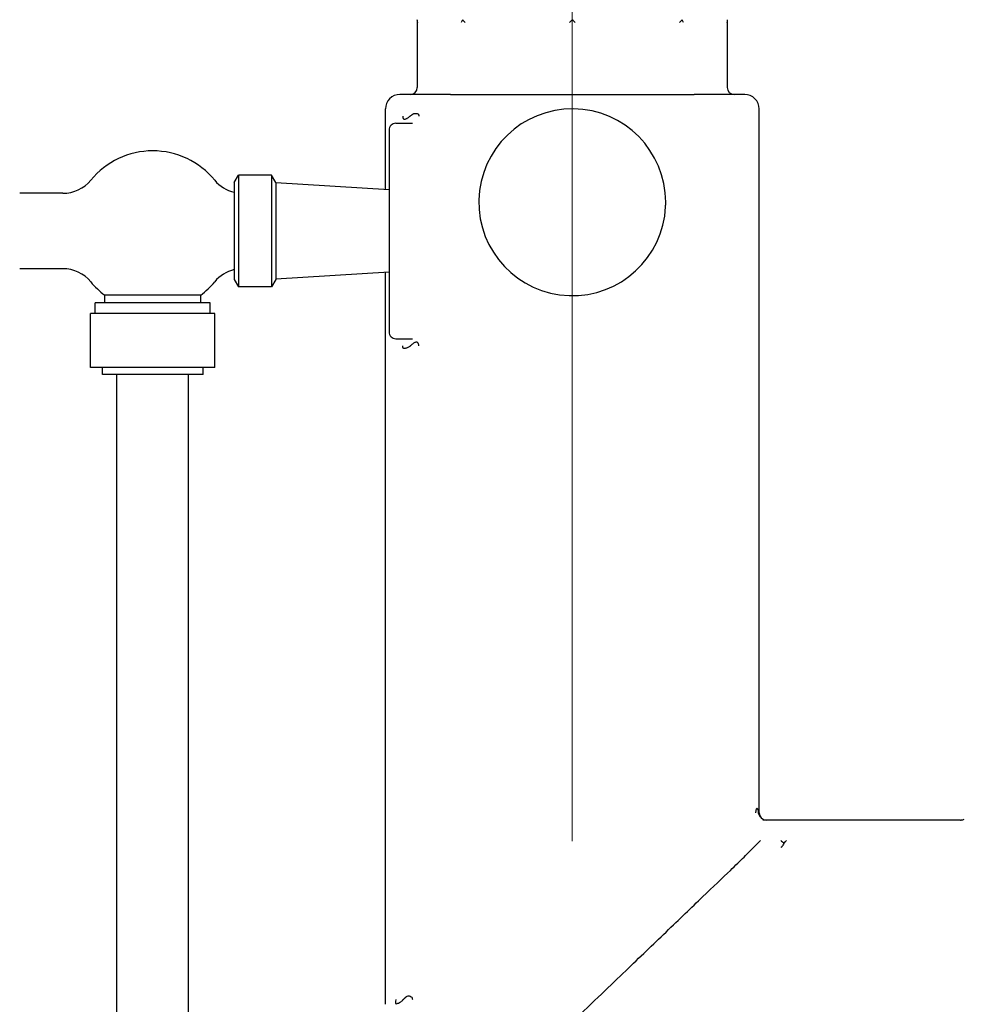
# Model space of a CAD drawing. Extents: x 0 to 796, y 0 to 496.
# Tile 28 of 222: x 133.2 to 141.41, y 276.63 to 285.19. Entities that reach past the tile are written whole.
import ezdxf

# ---------------------------------------------------------------- set-up
doc = ezdxf.new("R2010")
doc.units = 0
doc.header["$LTSCALE"] = 12
doc.header["$MEASUREMENT"] = 0
doc.linetypes.add('C', pattern=[2, 1.25, -0.25, 0.25, -0.25])
doc.layers.get('0').update_dxf_attribs({"linetype": 'CONTINUOUS'})
doc.layers.add('C', color=4, linetype='C', lineweight=13)
doc.layers.add('X', color=1, linetype='CONTINUOUS')

msp = doc.modelspace()

# ---------------------------------------------------------------- linework, layer by layer
for p, q in [((135.06216, 283.77765), (135.09984, 283.84292)), ((135.09984, 283.84292), (135.09984, 282.86864)), ((135.38598, 283.84292), (135.09984, 283.84292)), ((135.38598, 283.84292), (135.38598, 282.86864)), ((135.42366, 283.77765), (135.38598, 283.84292)), ((135.06216, 283.77765), (135.06216, 282.9339)), ((135.42366, 283.77765), (135.42366, 282.9339)), ((136.40854, 283.71382), (135.42366, 283.77578)), ((133.57274, 283.6839), (133.19644, 283.6839)), ((133.57274, 283.02765), (133.19644, 283.02765)), ((136.40854, 282.99774), (135.42366, 282.93578)), ((135.06216, 282.9339), (135.09984, 282.86864)), ((135.42366, 282.9339), (135.38598, 282.86864)), ((134.7705, 282.79706), (133.93612, 282.79706)), ((133.93612, 282.73078), (133.93612, 282.79706)), ((134.7705, 282.73078), (134.7705, 282.79706)), ((135.38598, 282.86864), (135.09984, 282.86864)), ((134.85331, 282.73078), (133.85331, 282.73078)), ((133.85331, 282.63703), (133.85331, 282.73078)), ((134.85331, 282.63703), (134.85331, 282.73078)), ((134.89458, 282.63703), (133.81204, 282.63703)), ((133.81204, 282.16828), (133.81204, 282.63703)), ((134.89458, 282.16828), (134.89458, 282.63703)), ((134.89458, 282.16828), (133.81204, 282.16828)), ((133.91581, 282.10578), (133.91581, 282.16828)), ((134.79081, 282.10578), (133.91581, 282.10578)), ((134.04081, 273.10578), (134.04081, 282.10578)), ((134.66581, 273.10578), (134.66581, 282.10578)), ((134.79081, 282.10578), (134.79081, 282.16828))]:
    msp.add_line(p, q)
for centre, radius, start, end in [((134.35331, 283.35578), 0.6973, 39.376265, 140.623735), ((133.57274, 283.9964), 0.3125, 270, 320.623735), ((135.13388, 283.9964), 0.3125, 219.376265, 256.732391), ((133.57274, 282.71515), 0.3125, 39.376265, 90), ((135.13388, 282.71515), 0.3125, 103.267609, 140.623735), ((134.35331, 283.35578), 0.6973, 219.376265, 233.251781), ((134.35331, 283.35578), 0.6973, 306.748219, 320.623735)]:
    msp.add_arc(centre, radius, start, end)
at = {"layer": 'C'}
msp.add_line((138.00229, 317.0468), (138.00229, 189.12703), dxfattribs=at)
at = {"layer": 'X'}
for p, q in [((136.65445, 285.19419), (136.65445, 284.60328)), ((139.35013, 285.19419), (139.35013, 284.60328)), ((136.94187, 284.54328), (139.06271, 284.54328)), ((136.37729, 283.71578), (136.37729, 284.41828)), ((139.6273, 278.28327), (139.6273, 284.41828)), ((136.46854, 284.29328), (136.61225, 284.29328)), ((136.40854, 284.23328), (136.40854, 282.47828)), ((136.37729, 276.62751), (136.37729, 282.99578)), ((136.46854, 282.41828), (136.61225, 282.41828)), ((139.81604, 278.23078), (139.6594, 278.23078)), ((139.91414, 278.23078), (139.81604, 278.23078)), ((141.37729, 278.23078), (139.91414, 278.23078)), ((139.57779, 277.99222), (139.63925, 278.05368))]:
    msp.add_line(p, q, dxfattribs=at)
for centre, radius, start, end in [((136.59445, 284.60328), 0.06, 270, 0), ((139.41013, 284.60328), 0.06, 180, 270), ((136.50229, 284.41828), 0.125, 89.999996, 180), ((139.50229, 284.41828), 0.125, 360, 90.000004), ((138.00229, 283.60578), 0.8125, 0, 357.346855), ((136.46854, 284.23328), 0.06, 90, 180.000126), ((138.00229, 283.60578), 0.8125, 357.346855, 0), ((136.46854, 282.47828), 0.06, 179.999874, 270), ((139.68979, 278.29328), 0.0625, 180.681113, 270), ((141.37729, 278.16828), 0.0625, 89.6233, 90)]:
    msp.add_arc(centre, radius, start, end, dxfattribs=at)
for points in [[(136.65921, 285.17078), (136.65627, 285.17831), (136.65445, 285.18646), (136.65445, 285.19419)], [(137.04922, 285.19419), (137.04317, 285.18646), (137.03862, 285.17831), (137.03568, 285.17078)], [(137.0695, 285.17078), (137.0624, 285.17831), (137.05528, 285.18646), (137.04922, 285.19419)], [(138.00229, 285.19419), (137.99373, 285.18646), (137.98548, 285.17831), (137.97837, 285.17078)], [(138.02621, 285.17078), (138.01911, 285.17831), (138.01085, 285.18646), (138.00229, 285.19419)], [(138.95536, 285.19419), (138.9493, 285.18646), (138.94219, 285.17831), (138.93508, 285.17078)], [(138.96891, 285.17078), (138.96597, 285.17831), (138.96141, 285.18646), (138.95536, 285.19419)], [(139.35013, 285.19419), (139.35013, 285.18646), (139.34832, 285.17831), (139.34537, 285.17078)], [(136.37729, 284.41828), (136.37729, 284.41828), (136.37729, 284.41828), (136.37729, 284.41828)], [(139.62729, 284.41828), (139.62729, 284.41828), (139.62729, 284.41828), (139.62729, 284.41828)], [(139.59751, 278.29328), (139.6074, 278.36386), (139.61481, 278.32903), (139.61976, 278.29357)], [(139.84121, 278.02797), (139.84552, 278.03175), (139.85382, 278.03993), (139.86095, 278.04911), (139.86409, 278.05387)]]:
    msp.add_open_spline(points, degree=3, dxfattribs=at)
for points, knots in [([(136.94187, 284.54328), (136.92019, 284.54328), (136.89911, 284.54328), (136.85805, 284.54328), (136.83806, 284.54328), (136.80959, 284.54328), (136.80067, 284.54328), (136.78864, 284.54328), (136.78542, 284.54328), (136.76663, 284.54328), (136.7514, 284.54328), (136.72158, 284.54328), (136.70703, 284.54328), (136.67934, 284.54328), (136.6662, 284.54328), (136.65258, 284.54328), (136.65129, 284.54328), (136.63497, 284.54328), (136.6212, 284.54328), (136.59576, 284.54328), (136.58418, 284.54328), (136.56949, 284.54328), (136.56532, 284.54328), (136.56129, 284.54328), (136.56119, 284.54328), (136.54876, 284.54328), (136.53872, 284.54328), (136.52432, 284.54328), (136.51921, 284.54328), (136.51492, 284.54328), (136.51469, 284.54328), (136.51003, 284.54328), (136.50696, 284.54328), (136.50314, 284.54328), (136.50229, 284.54328), (136.50229, 284.54328)], [0, 0, 0, 0, 0.0757942, 0.0757942, 0.1517029, 0.1517029, 0.1870023, 0.1870023, 0.2, 0.2, 0.2632353, 0.2632353, 0.3282132, 0.3282132, 0.3931912, 0.3931912, 0.4, 0.4, 0.4803856, 0.4803856, 0.5635226, 0.5635226, 0.5991459, 0.5991459, 0.6, 0.6, 0.7118581, 0.7118581, 0.8, 0.8, 0.8052174, 0.8052174, 0.9047265, 0.9047265, 1, 1, 1, 1]), ([(139.50229, 284.54328), (139.50229, 284.54328), (139.50137, 284.54328), (139.49736, 284.54328), (139.49437, 284.54328), (139.48989, 284.54328), (139.48966, 284.54328), (139.48429, 284.54328), (139.47743, 284.54328), (139.4615, 284.54328), (139.45321, 284.54328), (139.44339, 284.54328), (139.44329, 284.54328), (139.43396, 284.54328), (139.42347, 284.54328), (139.4002, 284.54328), (139.3875, 284.54328), (139.36744, 284.54328), (139.36113, 284.54328), (139.35329, 284.54328), (139.352, 284.54328), (139.33844, 284.54328), (139.32539, 284.54328), (139.29795, 284.54328), (139.28356, 284.54328), (139.2537, 284.54328), (139.23821, 284.54328), (139.21916, 284.54328), (139.21594, 284.54328), (139.1938, 284.54328), (139.17433, 284.54328), (139.13429, 284.54328), (139.11371, 284.54328), (139.08274, 284.54328), (139.07279, 284.54328), (139.06271, 284.54328)], [0, 0, 0, 0, 0.09945688, 0.09945688, 0.1948266, 0.1948266, 0.2, 0.2, 0.31185611, 0.31185611, 0.4, 0.4, 0.40088675, 0.40088675, 0.4843324, 0.4843324, 0.56496077, 0.56496077, 0.6, 0.6, 0.60683037, 0.60683037, 0.67141865, 0.67141865, 0.73570932, 0.73570932, 0.8, 0.8, 0.81300864, 0.81300864, 0.88887797, 0.88887797, 0.96477585, 0.96477585, 0.99999993, 0.99999993, 0.99999993, 0.99999993]), ([(136.52769, 284.35578), (136.52779, 284.35297), (136.52794, 284.35044), (136.52815, 284.34819), (136.52838, 284.34582), (136.52866, 284.34378), (136.52901, 284.34202), (136.5294, 284.34004), (136.52987, 284.33843), (136.53042, 284.3371), (136.53101, 284.33564), (136.5317, 284.33452), (136.53247, 284.33361), (136.53332, 284.33261), (136.53427, 284.33189), (136.53533, 284.33127), (136.53703, 284.33027), (136.53899, 284.32969), (136.54117, 284.32948), (136.5435, 284.32926), (136.5461, 284.32946), (136.54892, 284.33004), (136.5522, 284.33071), (136.55578, 284.33189), (136.55961, 284.3335), (136.56134, 284.33423), (136.56311, 284.33505), (136.56493, 284.33594), (136.56507, 284.33601), (136.56521, 284.33608), (136.56535, 284.33615), (136.56894, 284.33796), (136.57271, 284.34025), (136.57661, 284.34293), (136.58014, 284.34536), (136.58378, 284.3481), (136.58748, 284.35105), (136.58941, 284.35257), (136.59135, 284.35415), (136.5933, 284.35577)], [0, 0, 0, 0, 0.02418183, 0.02418183, 0.02418183, 0.04970165, 0.04970165, 0.04970165, 0.0783316, 0.0783316, 0.0783316, 0.10983439, 0.10983439, 0.10983439, 0.14475736, 0.14475736, 0.14475736, 0.20117203, 0.20117203, 0.20117203, 0.26144436, 0.26144436, 0.26144436, 0.33146806, 0.33146806, 0.33146806, 0.36294755, 0.36294755, 0.36294755, 0.36534291, 0.36534291, 0.36534291, 0.42734661, 0.42734661, 0.42734661, 0.48364307, 0.48364307, 0.48364307, 0.51287964, 0.51287964, 0.51287964, 0.51287964]), ([(136.5933, 284.35577), (136.59691, 284.35875), (136.60055, 284.36184), (136.6042, 284.36492), (136.60628, 284.36668), (136.60836, 284.36843), (136.61043, 284.37016), (136.61067, 284.37035), (136.6109, 284.37054), (136.61113, 284.37072), (136.61313, 284.37231), (136.61513, 284.37354), (136.61711, 284.3745), (136.61952, 284.37568), (136.6219, 284.37647), (136.62424, 284.37701), (136.62735, 284.37773), (136.6304, 284.37802), (136.63335, 284.3781), (136.63408, 284.37813), (136.63481, 284.37813), (136.63553, 284.37813), (136.64086, 284.37813), (136.64582, 284.37814), (136.6502, 284.37771), (136.65292, 284.37744), (136.65541, 284.377), (136.65762, 284.37628), (136.65964, 284.37563), (136.66142, 284.37473), (136.66293, 284.37348), (136.66301, 284.37342), (136.66308, 284.37335), (136.66316, 284.37328), (136.66399, 284.37256), (136.66473, 284.37113), (136.66537, 284.36915), (136.66592, 284.3675), (136.66639, 284.36546), (136.6668, 284.36317), (136.66714, 284.36123), (136.66744, 284.3591), (136.66768, 284.35691), (136.66772, 284.35653), (136.66776, 284.35616), (136.6678, 284.35578)], [0.51287964, 0.51287964, 0.51287964, 0.51287964, 0.56692778, 0.56692778, 0.56692778, 0.59778735, 0.59778735, 0.59778735, 0.60124241, 0.60124241, 0.60124241, 0.63113244, 0.63113244, 0.63113244, 0.66743755, 0.66743755, 0.66743755, 0.71567871, 0.71567871, 0.71567871, 0.72767126, 0.72767126, 0.72767126, 0.8165186, 0.8165186, 0.8165186, 0.87171725, 0.87171725, 0.87171725, 0.92206626, 0.92206626, 0.92206626, 0.92471641, 0.92471641, 0.92471641, 0.95282862, 0.95282862, 0.95282862, 0.97641431, 0.97641431, 0.97641431, 0.99655207, 0.99655207, 0.99655207, 1, 1, 1, 1]), ([(136.6678, 282.35578), (136.66745, 282.3592), (136.66698, 282.36246), (136.66638, 282.36545), (136.66575, 282.36858), (136.665, 282.37142), (136.66412, 282.37394), (136.66317, 282.37665), (136.66209, 282.37897), (136.66088, 282.38092), (136.65959, 282.38299), (136.65816, 282.38462), (136.6566, 282.38586), (136.65504, 282.3871), (136.65336, 282.38794), (136.65157, 282.38841), (136.64958, 282.38893), (136.64746, 282.38907), (136.64523, 282.38887), (136.64263, 282.38864), (136.63988, 282.38797), (136.63701, 282.38691), (136.63364, 282.38566), (136.63011, 282.38387), (136.62648, 282.38165), (136.62354, 282.37985), (136.62052, 282.37777), (136.61747, 282.37548), (136.61435, 282.37314), (136.61118, 282.37059), (136.608, 282.36794), (136.60483, 282.3653), (136.60165, 282.36256), (136.59849, 282.35986), (136.59686, 282.35847), (136.59524, 282.35708), (136.59362, 282.35572)], [0, 0, 0, 0, 0.03128362, 0.03128362, 0.03128362, 0.06397119, 0.06397119, 0.06397119, 0.09916869, 0.09916869, 0.09916869, 0.13661828, 0.13661828, 0.13661828, 0.17406787, 0.17406787, 0.17406787, 0.21561915, 0.21561915, 0.21561915, 0.26397587, 0.26397587, 0.26397587, 0.32085321, 0.32085321, 0.32085321, 0.36699747, 0.36699747, 0.36699747, 0.41424843, 0.41424843, 0.41424843, 0.46132616, 0.46132616, 0.46132616, 0.4855167, 0.4855167, 0.4855167, 0.4855167]), ([(136.59362, 282.35572), (136.5903, 282.35291), (136.587, 282.35043), (136.58376, 282.34825), (136.5802, 282.34585), (136.5767, 282.34381), (136.57332, 282.34208), (136.57281, 282.34182), (136.5723, 282.34157), (136.57179, 282.34132), (136.56798, 282.33945), (136.56432, 282.33798), (136.56085, 282.33682), (136.55701, 282.33554), (136.55341, 282.33466), (136.55011, 282.33411), (136.54732, 282.33365), (136.54475, 282.33342), (136.54241, 282.33342), (136.54028, 282.33342), (136.53835, 282.33345), (136.53664, 282.33378), (136.53536, 282.33402), (136.53419, 282.33444), (136.53316, 282.33518), (136.53232, 282.33577), (136.53157, 282.33658), (136.53091, 282.33769), (136.53032, 282.33868), (136.52981, 282.33991), (136.52937, 282.34146), (136.52897, 282.34287), (136.52864, 282.34455), (136.52837, 282.34658), (136.52814, 282.34835), (136.52796, 282.35039), (136.52783, 282.35275), (136.52777, 282.35371), (136.52773, 282.35472), (136.52769, 282.35578)], [0.4855167, 0.4855167, 0.4855167, 0.4855167, 0.53534353, 0.53534353, 0.53534353, 0.59022679, 0.59022679, 0.59022679, 0.59853542, 0.59853542, 0.59853542, 0.66101557, 0.66101557, 0.66101557, 0.73017413, 0.73017413, 0.73017413, 0.78837173, 0.78837173, 0.78837173, 0.8412788, 0.8412788, 0.8412788, 0.8809591, 0.8809591, 0.8809591, 0.9133183, 0.9133183, 0.9133183, 0.94213286, 0.94213286, 0.94213286, 0.96813224, 0.96813224, 0.96813224, 0.99084008, 0.99084008, 0.99084008, 1, 1, 1, 1]), ([(139.61973, 278.29357), (139.62201, 278.28244), (139.62692, 278.27276), (139.63086, 278.26683), (139.63295, 278.26367), (139.63474, 278.26148), (139.63584, 278.26025), (139.63801, 278.25782), (139.63755, 278.25782), (139.63382, 278.26541), (139.6321, 278.26892), (139.62928, 278.27469), (139.62808, 278.28339)], [0.4962002, 0.4962002, 0.4962002, 0.4962002, 0.65185833, 0.65185833, 0.65185833, 0.73474104, 0.73474104, 0.73474104, 0.89895004, 0.89895004, 0.89895004, 0.97482172, 0.97482172, 0.97482172, 0.97482172]), ([(141.37783, 278.2308), (141.37814, 278.23079), (141.3785, 278.23077), (141.37929, 278.23076), (141.37972, 278.23075), (141.38088, 278.23075), (141.38169, 278.23076), (141.38341, 278.23083), (141.38435, 278.23088), (141.38683, 278.23108), (141.38842, 278.23127), (141.39316, 278.23202), (141.39633, 278.23278), (141.4036, 278.23512), (141.40768, 278.23693), (141.4115, 278.23914)], [0, 0, 0, 0, 0.002365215, 0.002365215, 0.00432723, 0.00432723, 0.007173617, 0.007173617, 0.010107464, 0.010107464, 0.014930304, 0.014930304, 0.024636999, 0.024636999, 0.037885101, 0.037885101, 0.037885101, 0.037885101]), ([(139.37729, 277.79282), (139.42286, 277.8365), (139.46223, 277.87554), (139.52915, 277.94266), (139.55674, 277.9707), (139.57776, 277.99222)], [-1.8031594, -1.8031594, -1.8031594, -1.8031594, -0.9015718, -0.9015718, -0.000001, -0.000001, -0.000001, -0.000001]), ([(139.84121, 278.02797), (139.83942, 278.02252), (139.83725, 278.01735), (139.83474, 278.01269), (139.83458, 278.0124), (139.83443, 278.01211), (139.83426, 278.01182), (139.83235, 278.00838), (139.83025, 278.00523), (139.82803, 278.0025), (139.82709, 278.00136), (139.82614, 278.00029), (139.82516, 277.9993), (139.82232, 277.99642), (139.81933, 277.99422), (139.81626, 277.99284), (139.81578, 277.99262), (139.81528, 277.99242), (139.81479, 277.99224)], [0, 0, 0, 0, 0.3135165, 0.3135165, 0.3135165, 0.3333333, 0.3333333, 0.3333333, 0.5682221, 0.5682221, 0.5682221, 0.6666667, 0.6666667, 0.6666667, 0.95406, 0.95406, 0.95406, 1, 1, 1, 1]), ([(139.81604, 278.05368), (139.82059, 278.04903), (139.825, 278.04454), (139.82921, 278.04024), (139.83342, 278.03594), (139.83743, 278.03184), (139.84121, 278.02797)], [0, 0, 0, 0, 0.5, 0.5, 0.5, 1, 1, 1, 1]), ([(138.0023, 276.47396), (138.18477, 276.64909), (138.33948, 276.79797), (138.58798, 277.03596), (138.70392, 277.1476), (138.93332, 277.36752), (139.04011, 277.46997), (139.22704, 277.64922), (139.30883, 277.72719), (139.37729, 277.79282)], [0.0000529, 0.0000529, 0.0000529, 0.0000529, 1.9273099, 1.9273099, 3.7531792, 3.7531792, 5.6166244, 5.6166244, 7.3896926, 7.3896926, 7.3896926, 7.3896926]), ([(136.46668, 276.66828), (136.46687, 276.655), (136.4643, 276.64636), (136.46372, 276.64133), (136.46277, 276.63314), (136.46603, 276.63203), (136.47292, 276.63287), (136.47628, 276.63328), (136.48046, 276.63435), (136.48525, 276.6361), (136.48925, 276.63755), (136.49368, 276.6395), (136.49835, 276.64199), (136.50095, 276.64337), (136.50363, 276.64492), (136.50633, 276.64664), (136.51351, 276.65121), (136.52085, 276.65706), (136.52747, 276.66332), (136.52912, 276.66489), (136.53074, 276.66648), (136.53231, 276.66807)], [0, 0, 0, 0, 0.09038088, 0.09038088, 0.09038088, 0.23755716, 0.23755716, 0.23755716, 0.30936296, 0.30936296, 0.30936296, 0.36922554, 0.36922554, 0.36922554, 0.4025442, 0.4025442, 0.4025442, 0.49112797, 0.49112797, 0.49112797, 0.51331053, 0.51331053, 0.51331053, 0.51331053]), ([(136.53231, 276.66807), (136.53844, 276.67429), (136.54378, 276.6804), (136.54871, 276.68535), (136.54882, 276.68546), (136.54894, 276.68557), (136.54905, 276.68568), (136.54999, 276.68662), (136.55092, 276.68752), (136.55184, 276.68837), (136.55706, 276.69324), (136.56205, 276.69668), (136.56747, 276.6984), (136.573, 276.70014), (136.579, 276.70011), (136.58427, 276.70011), (136.59019, 276.70011), (136.59622, 276.69889), (136.60221, 276.69255), (136.60679, 276.6877), (136.61126, 276.67981), (136.61207, 276.66828)], [0.51331053, 0.51331053, 0.51331053, 0.51331053, 0.60018292, 0.60018292, 0.60018292, 0.60215095, 0.60215095, 0.60215095, 0.61877858, 0.61877858, 0.61877858, 0.71323471, 0.71323471, 0.71323471, 0.80938929, 0.80938929, 0.80938929, 0.91746442, 0.91746442, 0.91746442, 0.99999999, 0.99999999, 0.99999999, 0.99999999])]:
    msp.add_open_spline(points, degree=3, knots=knots, dxfattribs=at)

doc.saveas('drawing.dxf')
